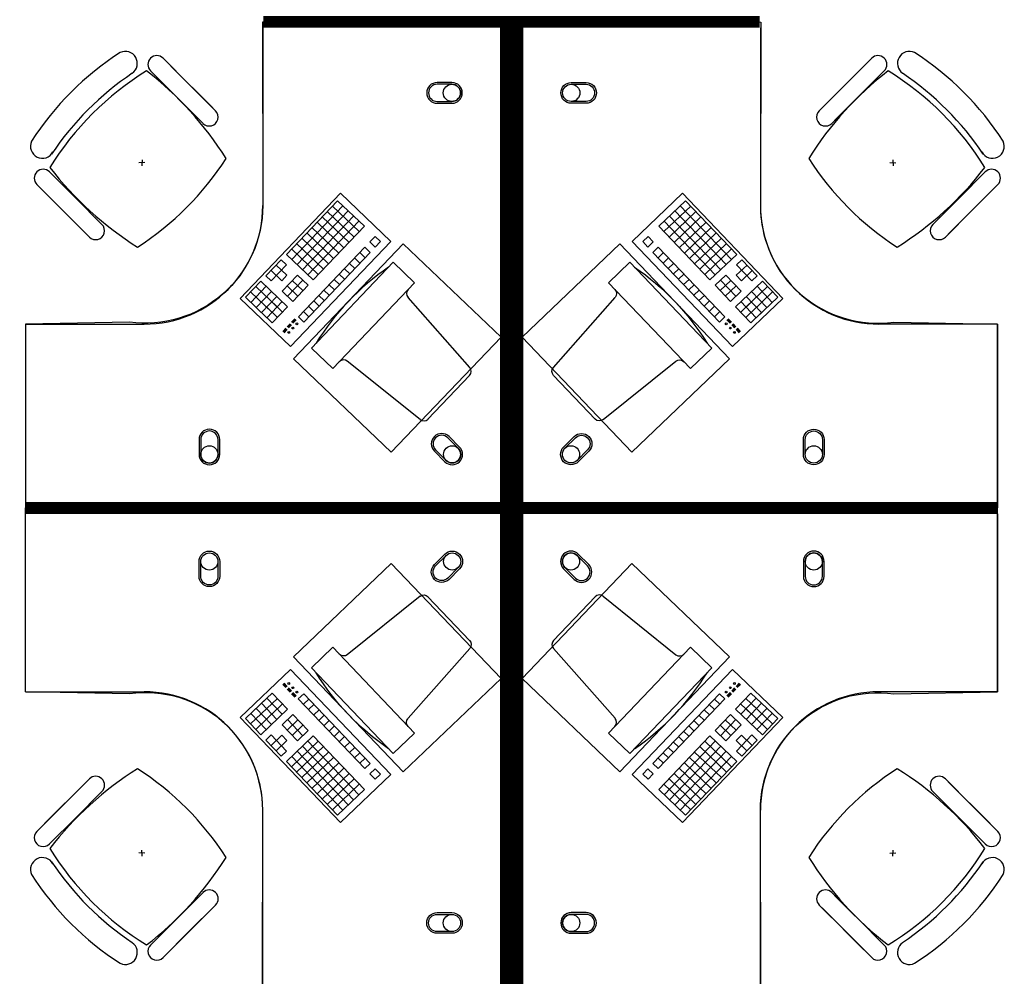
# Model space of a CAD drawing. Header units: millimetres. Extents: x -312551 to 250764, y -35891 to 59426.
# Tile 91 of 256: x -252853 to -249531, y 46361 to 49587. Entities that reach past the tile are written whole.
import ezdxf

# ---------------------------------------------------------------- set-up
doc = ezdxf.new("R2010")
doc.units = ezdxf.units.MM
doc.header["$LTSCALE"] = 2.5
doc.layers.add('FO-00 - FURN$0$SP-01$0$FIT-OUT$0$FURNITURE', color=22, linetype='Continuous')

# ---------------------------------------------------------------- blocks, each defined once
blk = doc.blocks.new('FO-00 - FURN$0$SP-01$0$FIT-OUT$0$PC')
at = {"layer": 'FO-00 - FURN$0$SP-01$0$FIT-OUT$0$FURNITURE', "linetype": 'Continuous'}
for p, q in [((241.8, -93.1), (98, -236.8)), ((268.8, -92), (509.4, -294.6)), ((96.9, -263.9), (299.5, -504.5))]:
    blk.add_line(p, q, dxfattribs=at)
blk.add_lwpolyline([(276, -553.9), (346.7, -624.6), (629.5, -341.8), (558.8, -271)], close=True, dxfattribs=at)
for centre, radius, start, end in [((255.9, -107.2), 20, 49.8991, 135), ((112.2, -251), 20, 135, 220.1009), ((522.3, -279.3), 20, 229.8991, 315), ((-109.9, 114.8), 864, 303.1779, 326.8221), ((284.2, -517.4), 20, 315, 40.1009)]:
    blk.add_arc(centre, radius, start, end, dxfattribs=at)

msp = doc.modelspace()

# ---------------------------------------------------------------- linework, layer by layer
at = {"color": 8}
for p, q in [((-252032.7, 49560.5, 0), (-252032.7, 48960.5, 0)), ((-250353.7, 49560.5, 0), (-250353.7, 48960.5, 0)), ((-252369.1, 49457.3, 0), (-252280.5, 49368.7, 0)), ((-252201.6, 49289.8, 0), (-252343.1, 49431.2, 0)), ((-250145.7, 49289.8, 0), (-250004.3, 49431.2, 0)), ((-249978.3, 49457.3, 0), (-250066.9, 49368.7, 0)), ((-252473.1, 49406.9, 0), (-252473, 49406.8, 0)), ((-252411.5, 49414.8, 0), (-252322.9, 49326.2, 0)), ((-249935.8, 49414.8, 0), (-250024.4, 49326.2, 0)), ((-249874.3, 49406.9, 0), (-249874.4, 49406.8, 0)), ((-252244.1, 49247.4, 0), (-252385.5, 49388.8, 0)), ((-252191.9, 49280.1, 0), (-252280.5, 49368.7, 0)), ((-250155.5, 49280.1, 0), (-250066.9, 49368.7, 0)), ((-250103.3, 49247.4, 0), (-249961.9, 49388.8, 0)), ((-252234.3, 49237.6, 0), (-252322.9, 49326.2, 0)), ((-250113, 49237.6, 0), (-250024.4, 49326.2, 0)), ((-252430.6, 49105.4, 0), (-252450.5, 49104.4, 0)), ((-252440, 49114.9, 0), (-252441, 49094.9, 0)), ((-249916.8, 49105.4, 0), (-249896.8, 49104.4, 0)), ((-249907.3, 49114.9, 0), (-249906.3, 49094.9, 0)), ((-252752.5, 49073.9, 0), (-252663.9, 48985.3, 0)), ((-249594.9, 49073.9, 0), (-249683.5, 48985.3, 0)), ((-252794.9, 49031.5, 0), (-252706.3, 48942.9, 0)), ((-252627.4, 48864, 0), (-252768.9, 49005.4, 0)), ((-252108.6, 48647.2, 0), (-251770.3, 49001.7, 0)), ((-251770.3, 49001.7, 0), (-251600.3, 48839.5, 0)), ((-251770.3, 49001.7, 0), (-251600.3, 48839.5, 0)), ((-251770.3, 49001.7, 0), (-251600.3, 48839.5, 0)), ((-250616.1, 49001.7, 0), (-250786.1, 48839.5, 0)), ((-250616.1, 49001.7, 0), (-250786.1, 48839.5, 0)), ((-250616.1, 49001.7, 0), (-250786.1, 48839.5, 0)), ((-250277.8, 48647.2, 0), (-250616.1, 49001.7, 0)), ((-249719.9, 48864, 0), (-249578.5, 49005.4, 0)), ((-249552.5, 49031.5, 0), (-249641.1, 48942.9, 0)), ((-252575.3, 48896.7, 0), (-252663.9, 48985.3, 0)), ((-251780.3, 48976.8, 0), (-251952.9, 48795.9, 0)), ((-251780.3, 48976.8, 0), (-251689.9, 48890.5, 0)), ((-251780.3, 48976.8, 0), (-251689.9, 48890.5, 0)), ((-251780.3, 48976.8, 0), (-251689.9, 48890.5, 0)), ((-250606, 48976.8, 0), (-250696.5, 48890.5, 0)), ((-250606, 48976.8, 0), (-250696.5, 48890.5, 0)), ((-250606, 48976.8, 0), (-250696.5, 48890.5, 0)), ((-250606, 48976.8, 0), (-250433.5, 48795.9, 0)), ((-249772.1, 48896.7, 0), (-249683.5, 48985.3, 0)), ((-252617.7, 48854.3, 0), (-252706.3, 48942.9, 0)), ((-251762.3, 48959.5, 0), (-251934.8, 48778.6, 0)), ((-251744.2, 48942.2, 0), (-251916.8, 48761.4, 0)), ((-251814.9, 48940.6, 0), (-251724.4, 48854.3, 0)), ((-251797.6, 48958.7, 0), (-251707.2, 48872.4, 0)), ((-250588.8, 48958.7, 0), (-250679.2, 48872.4, 0)), ((-250571.5, 48940.6, 0), (-250662, 48854.3, 0)), ((-250642.2, 48942.2, 0), (-250469.6, 48761.4, 0)), ((-250624.1, 48959.5, 0), (-250451.5, 48778.6, 0)), ((-249729.7, 48854.3, 0), (-249641.1, 48942.9, 0)), ((-251726.1, 48925, 0), (-251898.7, 48744.1, 0)), ((-251708, 48907.7, 0), (-251880.6, 48726.9, 0)), ((-251849.4, 48904.4, 0), (-251758.9, 48818.1, 0)), ((-251832.1, 48922.5, 0), (-251741.7, 48836.2, 0)), ((-250678.4, 48907.7, 0), (-250505.8, 48726.9, 0)), ((-250660.3, 48925, 0), (-250487.7, 48744.1, 0)), ((-250554.3, 48922.5, 0), (-250644.7, 48836.2, 0)), ((-250537, 48904.4, 0), (-250627.4, 48818.1, 0)), ((-251883.9, 48868.2, 0), (-251793.5, 48781.9, 0)), ((-251866.6, 48886.3, 0), (-251776.2, 48800, 0)), ((-251689.9, 48890.5, 0), (-251862.5, 48709.6, 0)), ((-250696.5, 48890.5, 0), (-250523.9, 48709.6, 0)), ((-250519.7, 48886.3, 0), (-250610.2, 48800, 0)), ((-250502.5, 48868.2, 0), (-250592.9, 48781.9, 0)), ((-251600.3, 48839.5, 0), (-251938.6, 48485, 0)), ((-251901.2, 48850.1, 0), (-251810.7, 48763.9, 0)), ((-251653.7, 48855.9, 0), (-251671, 48837.9, 0)), ((-251671, 48837.9, 0), (-251652.9, 48820.6, 0)), ((-251653.7, 48855.9, 0), (-251635.7, 48838.7, 0)), ((-251653.7, 48855.9, 0), (-251635.7, 48838.7, 0)), ((-251653.7, 48855.9, 0), (-251635.7, 48838.7, 0)), ((-251635.7, 48838.7, 0), (-251652.9, 48820.6, 0)), ((-250786.1, 48839.5, 0), (-250447.8, 48485, 0)), ((-250732.6, 48855.9, 0), (-250750.7, 48838.7, 0)), ((-250732.6, 48855.9, 0), (-250750.7, 48838.7, 0)), ((-250732.6, 48855.9, 0), (-250750.7, 48838.7, 0)), ((-250750.7, 48838.7, 0), (-250733.5, 48820.6, 0)), ((-250715.4, 48837.9, 0), (-250733.5, 48820.6, 0)), ((-250732.6, 48855.9, 0), (-250715.4, 48837.9, 0)), ((-250485.2, 48850.1, 0), (-250575.7, 48763.9, 0)), ((-251935.7, 48814, 0), (-251845.2, 48727.7, 0)), ((-251918.4, 48832.1, 0), (-251828, 48745.8, 0)), ((-251688.3, 48819.8, 0), (-251912.6, 48584.6, 0)), ((-251670.2, 48802.5, 0), (-251894.5, 48567.4, 0)), ((-251705.5, 48801.7, 0), (-251687.4, 48784.4, 0)), ((-251688.3, 48819.8, 0), (-251670.2, 48802.5, 0)), ((-250698.1, 48819.8, 0), (-250716.2, 48802.5, 0)), ((-250716.2, 48802.5, 0), (-250491.8, 48567.4, 0)), ((-250680.9, 48801.7, 0), (-250699, 48784.4, 0)), ((-250698.1, 48819.8, 0), (-250473.8, 48584.6, 0)), ((-250468, 48832.1, 0), (-250558.4, 48745.8, 0)), ((-250450.7, 48814, 0), (-250541.1, 48727.7, 0)), ((-251970.2, 48777.8, 0), (-252022, 48723.5, 0)), ((-251970.2, 48777.8, 0), (-251952.1, 48760.5, 0)), ((-251952.9, 48795.9, 0), (-251862.5, 48709.6, 0)), ((-251722.8, 48783.6, 0), (-251704.7, 48766.3, 0)), ((-250663.6, 48783.6, 0), (-250681.7, 48766.3, 0)), ((-250433.5, 48795.9, 0), (-250523.9, 48709.6, 0)), ((-250416.2, 48777.8, 0), (-250434.3, 48760.5, 0)), ((-250416.2, 48777.8, 0), (-250364.4, 48723.5, 0)), ((-252004.7, 48741.6, 0), (-251968.5, 48707.1, 0)), ((-251952.1, 48760.5, 0), (-252003.9, 48706.3, 0)), ((-251987.5, 48759.7, 0), (-251951.3, 48725.2, 0)), ((-251757.3, 48747.4, 0), (-251739.2, 48730.2, 0)), ((-251740, 48765.5, 0), (-251721.9, 48748.2, 0)), ((-250646.4, 48765.5, 0), (-250664.4, 48748.2, 0)), ((-250629.1, 48747.4, 0), (-250647.2, 48730.2, 0)), ((-250398.9, 48759.7, 0), (-250435.1, 48725.2, 0)), ((-250434.3, 48760.5, 0), (-250382.5, 48706.3, 0)), ((-250381.7, 48741.6, 0), (-250417.8, 48707.1, 0)), ((-252039.2, 48705.5, 0), (-252091, 48651.2, 0)), ((-252039.2, 48705.5, 0), (-251948.8, 48619.2, 0)), ((-252022, 48723.5, 0), (-252003.9, 48706.3, 0)), ((-251951.3, 48725.2, 0), (-251968.5, 48707.1, 0)), ((-251915.9, 48726, 0), (-251967.7, 48671.8, 0)), ((-251897.8, 48708.8, 0), (-251949.6, 48654.5, 0)), ((-251933.2, 48707.9, 0), (-251897, 48673.4, 0)), ((-251915.9, 48726, 0), (-251879.8, 48691.5, 0)), ((-251791.8, 48711.2, 0), (-251773.7, 48694, 0)), ((-251774.6, 48729.3, 0), (-251756.5, 48712.1, 0)), ((-250611.8, 48729.3, 0), (-250629.9, 48712.1, 0)), ((-250594.6, 48711.2, 0), (-250612.7, 48694, 0)), ((-250470.5, 48726, 0), (-250506.6, 48691.5, 0)), ((-250453.2, 48707.9, 0), (-250489.4, 48673.4, 0)), ((-250488.5, 48708.8, 0), (-250436.8, 48654.5, 0)), ((-250470.5, 48726, 0), (-250418.7, 48671.8, 0)), ((-250347.2, 48705.5, 0), (-250437.6, 48619.2, 0)), ((-250435.1, 48725.2, 0), (-250417.8, 48707.1, 0)), ((-250364.4, 48723.5, 0), (-250382.5, 48706.3, 0)), ((-250347.2, 48705.5, 0), (-250295.4, 48651.2, 0)), ((-252073.8, 48669.3, 0), (-252001.4, 48600.2, 0)), ((-252021.1, 48688.2, 0), (-252072.9, 48633.9, 0)), ((-252056.5, 48687.4, 0), (-251984.1, 48618.3, 0)), ((-252003.1, 48670.9, 0), (-252054.8, 48616.7, 0)), ((-251967.7, 48671.8, 0), (-251931.5, 48637.2, 0)), ((-251950.5, 48689.9, 0), (-251914.3, 48655.3, 0)), ((-251879.8, 48691.5, 0), (-251931.5, 48637.2, 0)), ((-251826.3, 48675.1, 0), (-251808.2, 48657.8, 0)), ((-251809.1, 48693.2, 0), (-251791, 48675.9, 0)), ((-250577.3, 48693.2, 0), (-250595.4, 48675.9, 0)), ((-250560.1, 48675.1, 0), (-250578.1, 48657.8, 0)), ((-250506.6, 48691.5, 0), (-250454.8, 48637.2, 0)), ((-250435.9, 48689.9, 0), (-250472.1, 48655.3, 0)), ((-250418.7, 48671.8, 0), (-250454.8, 48637.2, 0)), ((-250329.9, 48687.4, 0), (-250402.2, 48618.3, 0)), ((-250312.6, 48669.3, 0), (-250385, 48600.2, 0)), ((-250383.3, 48670.9, 0), (-250331.5, 48616.7, 0)), ((-250365.2, 48688.2, 0), (-250313.5, 48633.9, 0)), ((-251938.6, 48485, 0), (-252108.6, 48647.2, 0)), ((-252091, 48651.2, 0), (-252018.7, 48582.2, 0)), ((-251985, 48653.7, 0), (-252036.8, 48599.4, 0)), ((-251985, 48653.7, 0), (-252036.8, 48599.4, 0)), ((-251966.9, 48636.4, 0), (-252018.7, 48582.2, 0)), ((-251966.9, 48636.4, 0), (-252018.7, 48582.2, 0)), ((-252002.2, 48635.6, 0), (-251966.1, 48601.1, 0)), ((-251860.8, 48638.9, 0), (-251842.8, 48621.6, 0)), ((-251843.6, 48657, 0), (-251825.5, 48639.7, 0)), ((-250542.8, 48657, 0), (-250560.9, 48639.7, 0)), ((-250525.5, 48638.9, 0), (-250543.6, 48621.6, 0)), ((-250447.8, 48485, 0), (-250277.8, 48647.2, 0)), ((-250384.2, 48635.6, 0), (-250420.3, 48601.1, 0)), ((-250419.5, 48636.4, 0), (-250367.7, 48582.2, 0)), ((-250419.5, 48636.4, 0), (-250367.7, 48582.2, 0)), ((-250401.4, 48653.7, 0), (-250349.6, 48599.4, 0)), ((-250401.4, 48653.7, 0), (-250349.6, 48599.4, 0)), ((-250295.4, 48651.2, 0), (-250367.7, 48582.2, 0)), ((-252019.5, 48617.5, 0), (-251983.3, 48583, 0)), ((-251948.8, 48619.2, 0), (-252000.6, 48564.9, 0)), ((-251895.4, 48602.7, 0), (-251877.3, 48585.5, 0)), ((-251878.1, 48620.8, 0), (-251860, 48603.6, 0)), ((-250508.3, 48620.8, 0), (-250526.4, 48603.6, 0)), ((-250491, 48602.7, 0), (-250509.1, 48585.5, 0)), ((-250437.6, 48619.2, 0), (-250385.8, 48564.9, 0)), ((-250366.9, 48617.5, 0), (-250403.1, 48583, 0)), ((-252036.8, 48599.4, 0), (-252000.6, 48564.9, 0)), ((-251924.3, 48578.9, 0), (-251935.3, 48567.4, 0)), ((-251922.8, 48577.6, 0), (-251933.8, 48566, 0)), ((-251921.4, 48576.2, 0), (-251932.4, 48564.7, 0)), ((-251919.9, 48574.8, 0), (-251930.9, 48563.3, 0)), ((-251912.6, 48584.6, 0), (-251894.5, 48567.4, 0)), ((-250473.8, 48584.6, 0), (-250491.8, 48567.4, 0)), ((-250466.5, 48574.8, 0), (-250455.5, 48563.3, 0)), ((-250465, 48576.2, 0), (-250454, 48564.7, 0)), ((-250463.6, 48577.6, 0), (-250452.6, 48566, 0)), ((-250462.1, 48578.9, 0), (-250451.1, 48567.4, 0)), ((-250349.6, 48599.4, 0), (-250385.8, 48564.9, 0)), ((-252832.7, 48560.5, 0), (-252432.7, 48560.5, 0)), ((-251954.9, 48546.6, 0), (-251965.3, 48535.6, 0)), ((-251953.4, 48545.2, 0), (-251963.9, 48534.2, 0)), ((-251952, 48543.8, 0), (-251962.4, 48532.9, 0)), ((-251950.5, 48542.4, 0), (-251961, 48531.5, 0)), ((-251940.3, 48561.9, 0), (-251949.9, 48551.8, 0)), ((-251938.8, 48560.5, 0), (-251948.4, 48550.4, 0)), ((-251937.4, 48559.1, 0), (-251947, 48549, 0)), ((-251935.9, 48557.7, 0), (-251945.5, 48547.7, 0)), ((-250450.5, 48557.7, 0), (-250440.9, 48547.7, 0)), ((-250449, 48559.1, 0), (-250439.4, 48549, 0)), ((-250447.6, 48560.5, 0), (-250438, 48550.4, 0)), ((-250446.1, 48561.9, 0), (-250436.5, 48551.8, 0)), ((-250435.9, 48542.4, 0), (-250425.4, 48531.5, 0)), ((-250434.4, 48543.8, 0), (-250424, 48532.9, 0)), ((-250433, 48545.2, 0), (-250422.5, 48534.2, 0)), ((-250431.5, 48546.6, 0), (-250421.1, 48535.6, 0)), ((-249553.7, 48560.5, 0), (-249953.7, 48560.5, 0)), ((-249553.7, 47960.5, 0), (-249553.7, 48560.5, 0)), ((-249553.7, 47920.5, 0), (-249553.7, 47320.5, 0)), ((-251938.6, 47395.9, 0), (-252108.6, 47233.7, 0)), ((-251600.3, 47041.4, 0), (-251938.6, 47395.9, 0)), ((-250786.1, 47041.4, 0), (-250447.8, 47395.9, 0)), ((-250447.8, 47395.9, 0), (-250277.8, 47233.7, 0)), ((-251954.9, 47334.4, 0), (-251965.3, 47345.3, 0)), ((-251953.4, 47335.7, 0), (-251963.9, 47346.7, 0)), ((-251952, 47337.1, 0), (-251962.4, 47348.1, 0)), ((-251950.5, 47338.5, 0), (-251961, 47349.5, 0)), ((-250435.9, 47338.5, 0), (-250425.4, 47349.5, 0)), ((-250434.5, 47337.1, 0), (-250424, 47348.1, 0)), ((-250433, 47335.7, 0), (-250422.5, 47346.7, 0)), ((-250431.6, 47334.4, 0), (-250421.1, 47345.3, 0)), ((-252832.8, 47320.5, 0), (-252432.8, 47320.5, 0)), ((-252036.8, 47281.5, 0), (-252000.6, 47316, 0)), ((-251948.8, 47261.8, 0), (-252000.6, 47316, 0)), ((-251940.3, 47319.1, 0), (-251949.9, 47329.1, 0)), ((-251938.8, 47320.5, 0), (-251948.4, 47330.5, 0)), ((-251937.4, 47321.8, 0), (-251947, 47331.9, 0)), ((-251935.9, 47323.2, 0), (-251945.5, 47333.3, 0)), ((-251924.3, 47302, 0), (-251935.3, 47313.5, 0)), ((-251922.9, 47303.4, 0), (-251933.9, 47314.9, 0)), ((-251921.4, 47304.7, 0), (-251932.4, 47316.3, 0)), ((-251920, 47306.1, 0), (-251931, 47317.7, 0)), ((-251912.7, 47296.3, 0), (-251894.6, 47313.6, 0)), ((-251670.2, 47078.4, 0), (-251894.6, 47313.6, 0)), ((-250716.2, 47078.4, 0), (-250491.9, 47313.6, 0)), ((-250473.8, 47296.3, 0), (-250491.9, 47313.6, 0)), ((-250466.5, 47306.1, 0), (-250455.5, 47317.7, 0)), ((-250465, 47304.7, 0), (-250454, 47316.3, 0)), ((-250463.6, 47303.4, 0), (-250452.6, 47314.9, 0)), ((-250462.1, 47302, 0), (-250451.1, 47313.5, 0)), ((-250450.5, 47323.2, 0), (-250440.9, 47333.3, 0)), ((-250449, 47321.8, 0), (-250439.4, 47331.9, 0)), ((-250447.6, 47320.5, 0), (-250438, 47330.5, 0)), ((-250446.2, 47319.1, 0), (-250436.6, 47329.1, 0)), ((-250437.6, 47261.8, 0), (-250385.8, 47316, 0)), ((-250349.7, 47281.5, 0), (-250385.8, 47316, 0)), ((-249553.7, 47320.5, 0), (-249953.7, 47320.5, 0)), ((-252091, 47229.7, 0), (-252018.7, 47298.8, 0)), ((-252073.8, 47211.7, 0), (-252001.4, 47280.7, 0)), ((-251985, 47227.3, 0), (-252036.8, 47281.5, 0)), ((-251985, 47227.3, 0), (-252036.8, 47281.5, 0)), ((-252019.5, 47263.4, 0), (-251983.3, 47297.9, 0)), ((-251966.9, 47244.5, 0), (-252018.7, 47298.8, 0)), ((-251966.9, 47244.5, 0), (-252018.7, 47298.8, 0)), ((-252002.3, 47245.3, 0), (-251966.1, 47279.9, 0)), ((-251688.3, 47061.2, 0), (-251912.7, 47296.3, 0)), ((-251895.4, 47278.2, 0), (-251877.3, 47295.5, 0)), ((-251878.1, 47260.1, 0), (-251860.1, 47277.4, 0)), ((-250698.2, 47061.2, 0), (-250473.8, 47296.3, 0)), ((-250508.3, 47260.1, 0), (-250526.4, 47277.4, 0)), ((-250491, 47278.2, 0), (-250509.1, 47295.5, 0)), ((-250384.2, 47245.3, 0), (-250420.4, 47279.9, 0)), ((-250419.5, 47244.5, 0), (-250367.8, 47298.8, 0)), ((-250419.5, 47244.5, 0), (-250367.8, 47298.8, 0)), ((-250366.9, 47263.4, 0), (-250403.1, 47297.9, 0)), ((-250401.4, 47227.3, 0), (-250349.7, 47281.5, 0)), ((-250401.4, 47227.3, 0), (-250349.7, 47281.5, 0)), ((-250312.7, 47211.7, 0), (-250385, 47280.7, 0)), ((-250295.4, 47229.7, 0), (-250367.8, 47298.8, 0)), ((-252021.2, 47192.7, 0), (-252073, 47247, 0)), ((-252056.5, 47193.6, 0), (-251984.2, 47262.6, 0)), ((-252003.1, 47210, 0), (-252054.9, 47264.3, 0)), ((-252039.3, 47175.5, 0), (-251948.8, 47261.8, 0)), ((-251967.7, 47209.2, 0), (-251931.6, 47243.7, 0)), ((-251879.8, 47189.4, 0), (-251931.6, 47243.7, 0)), ((-251860.9, 47242, 0), (-251842.8, 47259.3, 0)), ((-251843.6, 47223.9, 0), (-251825.5, 47241.2, 0)), ((-250542.8, 47223.9, 0), (-250560.9, 47241.2, 0)), ((-250525.6, 47242, 0), (-250543.7, 47259.3, 0)), ((-250506.7, 47189.4, 0), (-250454.9, 47243.7, 0)), ((-250418.7, 47209.2, 0), (-250454.9, 47243.7, 0)), ((-250347.2, 47175.5, 0), (-250437.6, 47261.8, 0)), ((-250329.9, 47193.6, 0), (-250402.3, 47262.6, 0)), ((-250383.4, 47210, 0), (-250331.6, 47264.3, 0)), ((-250365.3, 47192.7, 0), (-250313.5, 47247, 0)), ((-252108.6, 47233.7, 0), (-251770.3, 46879.2, 0)), ((-252039.3, 47175.5, 0), (-252091, 47229.7, 0)), ((-251916, 47154.9, 0), (-251967.7, 47209.2, 0)), ((-251950.5, 47191.1, 0), (-251914.3, 47225.6, 0)), ((-251897.9, 47172.2, 0), (-251949.7, 47226.4, 0)), ((-251933.2, 47173, 0), (-251897.1, 47207.5, 0)), ((-251826.4, 47205.9, 0), (-251808.3, 47223.1, 0)), ((-251809.1, 47187.8, 0), (-251791, 47205, 0)), ((-250277.8, 47233.7, 0), (-250616.1, 46879.2, 0)), ((-250577.3, 47187.8, 0), (-250595.4, 47205, 0)), ((-250560.1, 47205.9, 0), (-250578.2, 47223.1, 0)), ((-250453.2, 47173, 0), (-250489.4, 47207.5, 0)), ((-250488.6, 47172.2, 0), (-250436.8, 47226.4, 0)), ((-250436, 47191.1, 0), (-250472.1, 47225.6, 0)), ((-250470.5, 47154.9, 0), (-250418.7, 47209.2, 0)), ((-250347.2, 47175.5, 0), (-250295.4, 47229.7, 0)), ((-252022, 47157.4, 0), (-252003.9, 47174.7, 0)), ((-252004.7, 47139.3, 0), (-251968.6, 47173.8, 0)), ((-251952.1, 47120.4, 0), (-252003.9, 47174.7, 0)), ((-251951.3, 47155.7, 0), (-251968.6, 47173.8, 0)), ((-251953, 47085, 0), (-251862.5, 47171.3, 0)), ((-251916, 47154.9, 0), (-251879.8, 47189.4, 0)), ((-251689.9, 46990.5, 0), (-251862.5, 47171.3, 0)), ((-251791.8, 47169.7, 0), (-251773.8, 47186.9, 0)), ((-250696.5, 46990.5, 0), (-250523.9, 47171.3, 0)), ((-250594.6, 47169.7, 0), (-250612.7, 47186.9, 0)), ((-250433.5, 47085, 0), (-250523.9, 47171.3, 0)), ((-250470.5, 47154.9, 0), (-250506.7, 47189.4, 0)), ((-250435.1, 47155.7, 0), (-250417.9, 47173.8, 0)), ((-250434.3, 47120.4, 0), (-250382.5, 47174.7, 0)), ((-250381.7, 47139.3, 0), (-250417.9, 47173.8, 0)), ((-250364.4, 47157.4, 0), (-250382.5, 47174.7, 0)), ((-251970.2, 47103.1, 0), (-252022, 47157.4, 0)), ((-251987.5, 47121.2, 0), (-251951.3, 47155.7, 0)), ((-251935.7, 47067, 0), (-251845.3, 47153.3, 0)), ((-251708, 46973.2, 0), (-251880.6, 47154.1, 0)), ((-251774.6, 47151.6, 0), (-251756.5, 47168.9, 0)), ((-251757.3, 47133.5, 0), (-251739.2, 47150.8, 0)), ((-250678.4, 46973.2, 0), (-250505.8, 47154.1, 0)), ((-250629.1, 47133.5, 0), (-250647.2, 47150.8, 0)), ((-250611.9, 47151.6, 0), (-250629.9, 47168.9, 0)), ((-250450.7, 47067, 0), (-250541.2, 47153.3, 0)), ((-250399, 47121.2, 0), (-250435.1, 47155.7, 0)), ((-250416.2, 47103.1, 0), (-250364.4, 47157.4, 0)), ((-251970.2, 47103.1, 0), (-251952.1, 47120.4, 0)), ((-251918.4, 47048.9, 0), (-251828, 47135.2, 0)), ((-251744.2, 46938.7, 0), (-251916.8, 47119.6, 0)), ((-251901.2, 47030.8, 0), (-251810.8, 47117.1, 0)), ((-251726.1, 46956, 0), (-251898.7, 47136.8, 0)), ((-251740.1, 47115.4, 0), (-251722, 47132.7, 0)), ((-251722.8, 47097.3, 0), (-251704.7, 47114.6, 0)), ((-250663.6, 47097.3, 0), (-250681.7, 47114.6, 0)), ((-250646.4, 47115.4, 0), (-250664.5, 47132.7, 0)), ((-250660.3, 46956, 0), (-250487.7, 47136.8, 0)), ((-250642.2, 46938.7, 0), (-250469.7, 47119.6, 0)), ((-250485.3, 47030.8, 0), (-250575.7, 47117.1, 0)), ((-250468, 47048.9, 0), (-250558.4, 47135.2, 0)), ((-250416.2, 47103.1, 0), (-250434.3, 47120.4, 0)), ((-251780.4, 46904.2, 0), (-251953, 47085, 0)), ((-251762.3, 46921.4, 0), (-251934.9, 47102.3, 0)), ((-251883.9, 47012.7, 0), (-251793.5, 47099, 0)), ((-251866.7, 46994.6, 0), (-251776.2, 47080.9, 0)), ((-251705.5, 47079.3, 0), (-251687.5, 47096.5, 0)), ((-251688.3, 47061.2, 0), (-251670.2, 47078.4, 0)), ((-250698.2, 47061.2, 0), (-250716.2, 47078.4, 0)), ((-250680.9, 47079.3, 0), (-250699, 47096.5, 0)), ((-250624.2, 46921.4, 0), (-250451.6, 47102.3, 0)), ((-250519.8, 46994.6, 0), (-250610.2, 47080.9, 0)), ((-250606.1, 46904.2, 0), (-250433.5, 47085, 0)), ((-250502.5, 47012.7, 0), (-250592.9, 47099, 0)), ((-251849.4, 46976.5, 0), (-251759, 47062.8, 0)), ((-251832.1, 46958.4, 0), (-251741.7, 47044.7, 0)), ((-251770.3, 46879.2, 0), (-251600.3, 47041.4, 0)), ((-251770.3, 46879.2, 0), (-251600.3, 47041.4, 0)), ((-251770.3, 46879.2, 0), (-251600.3, 47041.4, 0)), ((-251671, 47043.1, 0), (-251652.9, 47060.3, 0)), ((-251653.8, 47025, 0), (-251671, 47043.1, 0)), ((-251653.8, 47025, 0), (-251635.7, 47042.3, 0)), ((-251653.8, 47025, 0), (-251635.7, 47042.3, 0)), ((-251653.8, 47025, 0), (-251635.7, 47042.3, 0)), ((-251635.7, 47042.3, 0), (-251652.9, 47060.3, 0)), ((-250616.1, 46879.2, 0), (-250786.1, 47041.4, 0)), ((-250616.1, 46879.2, 0), (-250786.1, 47041.4, 0)), ((-250616.1, 46879.2, 0), (-250786.1, 47041.4, 0)), ((-250750.8, 47042.3, 0), (-250733.5, 47060.3, 0)), ((-250732.7, 47025, 0), (-250750.8, 47042.3, 0)), ((-250732.7, 47025, 0), (-250750.8, 47042.3, 0)), ((-250732.7, 47025, 0), (-250750.8, 47042.3, 0)), ((-250715.4, 47043.1, 0), (-250733.5, 47060.3, 0)), ((-250732.7, 47025, 0), (-250715.4, 47043.1, 0)), ((-250554.3, 46958.4, 0), (-250644.7, 47044.7, 0)), ((-250537, 46976.5, 0), (-250627.5, 47062.8, 0)), ((-252627.4, 47016.9, 0), (-252768.9, 46875.5, 0)), ((-252617.7, 47026.7, 0), (-252706.3, 46938.1, 0)), ((-251814.9, 46940.4, 0), (-251724.5, 47026.7, 0)), ((-251797.6, 46922.3, 0), (-251707.2, 47008.6, 0)), ((-250588.8, 46922.3, 0), (-250679.2, 47008.6, 0)), ((-250571.6, 46940.4, 0), (-250662, 47026.7, 0)), ((-249729.7, 47026.7, 0), (-249641.1, 46938.1, 0)), ((-249719.9, 47016.9, 0), (-249578.5, 46875.5, 0)), ((-252575.3, 46984.2, 0), (-252663.9, 46895.6, 0)), ((-251780.4, 46904.2, 0), (-251689.9, 46990.5, 0)), ((-251780.4, 46904.2, 0), (-251689.9, 46990.5, 0)), ((-251780.4, 46904.2, 0), (-251689.9, 46990.5, 0)), ((-250606.1, 46904.2, 0), (-250696.5, 46990.5, 0)), ((-250606.1, 46904.2, 0), (-250696.5, 46990.5, 0)), ((-250606.1, 46904.2, 0), (-250696.5, 46990.5, 0)), ((-249772.1, 46984.2, 0), (-249683.5, 46895.6, 0)), ((-252794.9, 46849.5, 0), (-252706.3, 46938.1, 0)), ((-252032.8, 46320.5, 0), (-252032.8, 46920.5, 0)), ((-250353.7, 46320.5, 0), (-250353.7, 46920.5, 0)), ((-249552.5, 46849.5, 0), (-249641.1, 46938.1, 0)), ((-252752.5, 46807, 0), (-252663.9, 46895.6, 0)), ((-249594.9, 46807, 0), (-249683.5, 46895.6, 0)), ((-252430.6, 46775.5, 0), (-252450.5, 46776.5, 0)), ((-252440, 46766, 0), (-252441, 46786, 0)), ((-249916.8, 46775.5, 0), (-249896.8, 46776.5, 0)), ((-249907.3, 46766, 0), (-249906.3, 46786, 0)), ((-252234.3, 46643.3, 0), (-252322.9, 46554.7, 0)), ((-250113, 46643.3, 0), (-250024.4, 46554.7, 0)), ((-252244.1, 46633.6, 0), (-252385.5, 46492.1, 0)), ((-250103.3, 46633.6, 0), (-249961.9, 46492.1, 0)), ((-252201.6, 46591.1, 0), (-252343.1, 46449.7, 0)), ((-252191.9, 46600.9, 0), (-252280.5, 46512.3, 0)), ((-250155.5, 46600.9, 0), (-250066.9, 46512.3, 0)), ((-250145.7, 46591.1, 0), (-250004.3, 46449.7, 0)), ((-252411.5, 46466.1, 0), (-252322.9, 46554.7, 0)), ((-249935.8, 46466.1, 0), (-250024.4, 46554.7, 0)), ((-252369.1, 46423.7, 0), (-252280.5, 46512.3, 0)), ((-249978.3, 46423.7, 0), (-250066.9, 46512.3, 0)), ((-252473.1, 46474, 0), (-252473, 46474.2, 0)), ((-249874.3, 46474, 0), (-249874.4, 46474.2, 0))]:
    msp.add_line(p, q, dxfattribs=at)
at = {"color": 8, "const_width": 40, "elevation": 0}
for points in [[(-252832.7, 47940.5), (-251212.7, 47940.5), (-251212.7, 49580.4), (-252030.5, 49580.4)], [(-249553.7, 47940.5), (-251173.7, 47940.5), (-251173.7, 49580.4), (-250355.9, 49580.4)], [(-252832.8, 47940.5), (-251212.8, 47940.5), (-251212.8, 46300.6), (-252030.5, 46300.6)], [(-249553.7, 47940.5), (-251173.7, 47940.5), (-251173.7, 46300.6), (-250355.9, 46300.6)]]:
    msp.add_lwpolyline(points, dxfattribs=at)
at = {"color": 8, "elevation": 0}
for points in [[(-252034, 49579.5), (-252032.7, 48960.5, -0.455459), (-252482.7, 48567.4), (-252832.7, 48560.5), (-252832.7, 47940.5), (-251212.7, 47940.5), (-251212.7, 49580.4)], [(-250352.4, 49579.5), (-250353.7, 48960.5, 0.455459), (-249903.7, 48567.4), (-249553.7, 48560.5), (-249553.7, 47940.5), (-251173.7, 47940.5), (-251173.7, 49580.4)], [(-251444.5, 49375.5, 1), (-251444.5, 49305.5), (-251394.5, 49305.5, 1), (-251394.5, 49375.5)], [(-251444.5, 49369.5, 1), (-251444.5, 49311.5), (-251394.5, 49311.5, 1), (-251394.5, 49369.5)], [(-250941.9, 49375.5, -1), (-250941.9, 49305.5), (-250991.9, 49305.5, -1), (-250991.9, 49375.5)], [(-250941.9, 49369.5, -1), (-250941.9, 49311.5), (-250991.9, 49311.5, -1), (-250991.9, 49369.5)], [(-252177.7, 48171, 1), (-252247.7, 48171), (-252247.7, 48121, 1), (-252177.7, 48121)], [(-250208.7, 48171, -1), (-250138.7, 48171), (-250138.7, 48121, -1), (-250208.7, 48121)], [(-252183.7, 48171, 1), (-252241.7, 48171), (-252241.7, 48121, 1), (-252183.7, 48121)], [(-251404.3, 48181.3, 1), (-251453.8, 48131.8), (-251418.4, 48096.5, 1), (-251368.9, 48146)], [(-251408.5, 48177.1, 1), (-251449.5, 48136.1), (-251414.2, 48100.7, 1), (-251373.2, 48141.7)], [(-250982.1, 48181.3, -1), (-250932.6, 48131.8), (-250968, 48096.5, -1), (-251017.5, 48146)], [(-250977.9, 48177.1, -1), (-250936.9, 48136.1), (-250972.2, 48100.7, -1), (-251013.2, 48141.7)], [(-250202.7, 48171, -1), (-250144.7, 48171), (-250144.7, 48121, -1), (-250202.7, 48121)], [(-252034, 46301.4), (-252032.8, 46920.5, 0.455459), (-252482.7, 47313.5), (-252832.8, 47320.5), (-252832.8, 47940.5), (-251212.8, 47940.5), (-251212.8, 46300.6)], [(-250352.5, 46301.4), (-250353.7, 46920.5, -0.455459), (-249903.7, 47313.5), (-249553.7, 47320.5), (-249553.7, 47940.5), (-251173.7, 47940.5), (-251173.7, 46300.6)], [(-252177.8, 47709.9, -1), (-252247.8, 47709.9), (-252247.8, 47759.9, -1), (-252177.8, 47759.9)], [(-252183.8, 47709.9, -1), (-252241.8, 47709.9), (-252241.8, 47759.9, -1), (-252183.8, 47759.9)], [(-251404.3, 47699.6, -1), (-251453.8, 47749.1), (-251418.4, 47784.5, -1), (-251368.9, 47735)], [(-251408.5, 47703.9, -1), (-251449.5, 47744.9), (-251414.2, 47780.2, -1), (-251373.2, 47739.2)], [(-250982.1, 47699.6, 1), (-250932.7, 47749.1), (-250968, 47784.5, 1), (-251017.5, 47735)], [(-250977.9, 47703.9, 1), (-250936.9, 47744.9), (-250972.3, 47780.2, 1), (-251013.3, 47739.2)], [(-250208.7, 47709.9, 1), (-250138.7, 47709.9), (-250138.7, 47759.9, 1), (-250208.7, 47759.9)], [(-250202.7, 47709.9, 1), (-250144.7, 47709.9), (-250144.7, 47759.9, 1), (-250202.7, 47759.9)], [(-251444.5, 46505.5, -1), (-251444.5, 46575.5), (-251394.5, 46575.5, -1), (-251394.5, 46505.5)], [(-250942, 46505.5, 1), (-250942, 46575.5), (-250992, 46575.5, 1), (-250992, 46505.5)], [(-251444.5, 46511.5, -1), (-251444.5, 46569.5), (-251394.5, 46569.5, -1), (-251394.5, 46511.5)], [(-250942, 46511.5, 1), (-250942, 46569.5), (-250992, 46569.5, 1), (-250992, 46511.5)]]:
    msp.add_lwpolyline(points, format="xyb", close=True, dxfattribs=at)
for points in [[(-251558.8, 48831), (-251928.8, 48443.2), (-251599, 48128.4), (-251228.9, 48516.2)], [(-250827.6, 48831), (-250457.5, 48443.2), (-250787.4, 48128.4), (-251157.5, 48516.2)], [(-251558.8, 47050), (-251928.9, 47437.7), (-251599, 47752.5), (-251228.9, 47364.8)], [(-250827.6, 47050), (-250457.6, 47437.7), (-250787.5, 47752.5), (-251157.5, 47364.8)]]:
    msp.add_lwpolyline(points, close=True, dxfattribs=at)
at = {"color": 8}
for centre, radius in [((-251394.5, 49340.5, 0), 29), ((-250991.9, 49340.5, 0), 29), ((-251945, 48532.6, 0), 3), ((-251931.2, 48547.1, 0), 3), ((-251917.4, 48561.5, 0), 3), ((-250469, 48561.5, 0), 3), ((-250455.2, 48547.1, 0), 3), ((-250441.4, 48532.6, 0), 3), ((-252212.7, 48121, 0), 29), ((-251393.7, 48121.2, 0), 29), ((-250992.7, 48121.2, 0), 29), ((-250173.7, 48121, 0), 29), ((-252212.8, 47759.9, 0), 29), ((-251393.7, 47759.7, 0), 29), ((-250992.8, 47759.7, 0), 29), ((-250173.7, 47759.9, 0), 29), ((-251945, 47348.3, 0), 3), ((-250441.4, 47348.3, 0), 3), ((-251931.2, 47333.9, 0), 3), ((-251917.4, 47319.4, 0), 3), ((-250469, 47319.4, 0), 3), ((-250455.2, 47333.9, 0), 3), ((-251394.5, 46540.5, 0), 29), ((-250992, 46540.5, 0), 29)]:
    msp.add_circle(centre, radius, dxfattribs=at)
for centre, radius, start, end in [((-251972, 48635.9, 0), 1000, 122.7873, 147.213), ((-252496.4, 49440, 0), 40.4, 305.2098, 115.0684), ((-252390.3, 49436.1, 0), 30, 45.0002, 225.0002), ((-249957.1, 49436.1, 0), 30, 314.9998, 134.9998), ((-249851, 49440, 0), 40.4, 64.9316, 234.7902), ((-250375.3, 48635.9, 0), 1000, 32.787, 57.2127), ((-251900.7, 48563, 0), 1000, 121.6104, 148.2587), ((-251914.7, 48577.1, 0), 1000, 123.9367, 146.1444), ((-253112, 48520.9, 0), 1127.4, 32.0604, 52.4457), ((-249235.4, 48520.9, 0), 1127.4, 127.5543, 147.9396), ((-250446.7, 48563, 0), 1000, 31.7413, 58.3896), ((-250432.6, 48577.1, 0), 1000, 33.8556, 56.0633), ((-252213.1, 49258.9, 0), 30, 225.0002, 45.0002), ((-250134.3, 49258.9, 0), 30, 134.9998, 314.9998), ((-252776.1, 49160.3, 0), 40.4, 154.932, 331.9801), ((-249571.3, 49160.3, 0), 40.4, 208.0199, 25.068), ((-252997.7, 49660.1, 0), 1000, 302.8675, 327.2662), ((-249349.7, 49660.1, 0), 1000, 212.7338, 237.1325), ((-252773.7, 49052.7, 0), 30, 45.0002, 225.0002), ((-251857, 49775.9, 0), 1127.4, 217.5276, 237.9656), ((-250490.4, 49775.9, 0), 1127.4, 302.0344, 322.4724), ((-249573.7, 49052.7, 0), 30, 314.9998, 134.9998), ((-252432.7, 48960.5, 0), 400, 270.0002, 0.0002), ((-249953.7, 48960.5, 0), 400, 179.9998, 269.9998), ((-252596.5, 48875.5, 0), 30, 225.0002, 45.0002), ((-249750.9, 48875.5, 0), 30, 134.9998, 314.9998), ((-252432.8, 46920.5, 0), 400, 359.9998, 89.9998), ((-249953.7, 46920.5, 0), 400, 90.0002, 180.0002), ((-251857, 46105, 0), 1127.4, 122.0344, 142.4724), ((-252997.7, 46220.9, 0), 1000, 32.7338, 57.1325), ((-249349.7, 46220.9, 0), 1000, 122.8675, 147.2662), ((-250490.4, 46105, 0), 1127.4, 37.5276, 57.9656), ((-252596.5, 47005.4, 0), 30, 314.9998, 134.9998), ((-249750.9, 47005.4, 0), 30, 45.0002, 225.0002), ((-252773.7, 46828.2, 0), 30, 134.9998, 314.9998), ((-249573.7, 46828.2, 0), 30, 225.0002, 45.0002), ((-251900.7, 47317.9, 0), 1000, 211.7413, 238.3896), ((-250446.7, 47317.9, 0), 1000, 301.6104, 328.2587), ((-252776.1, 46720.6, 0), 40.4, 28.0199, 205.068), ((-251914.7, 47303.8, 0), 1000, 213.8556, 236.0633), ((-253112, 47360.1, 0), 1127.4, 307.5543, 327.9396), ((-249235.4, 47360.1, 0), 1127.4, 212.0604, 232.4457), ((-250432.6, 47303.8, 0), 1000, 303.9367, 326.1444), ((-249571.3, 46720.6, 0), 40.4, 334.932, 151.9801), ((-251972, 47245, 0), 1000, 212.787, 237.2127), ((-250375.3, 47245, 0), 1000, 302.7873, 327.213), ((-252213.1, 46622.1, 0), 30, 314.9998, 134.9998), ((-250134.3, 46622.1, 0), 30, 45.0002, 225.0002), ((-252496.4, 46440.9, 0), 40.4, 244.9316, 54.7902), ((-249851, 46440.9, 0), 40.4, 125.2098, 295.0684), ((-252390.3, 46444.9, 0), 30, 134.9998, 314.9998), ((-249957.1, 46444.9, 0), 30, 225.0002, 45.0002)]:
    msp.add_arc(centre, radius, start, end, dxfattribs=at)

# ---------------------------------------------------------------- block references
at = {"color": 8, "extrusion": (-2.60602e-30, 6.3055e-29, -1), "xscale": -1, "zscale": -1, "rotation": 178.6594780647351}
msp.add_blockref('FO-00 - FURN$0$SP-01$0$FIT-OUT$0$PC', (251231.3, 48152.8, 0), dxfattribs=at)
at = {"color": 8, "xscale": -1}
for p, rotation in [((-251155.1, 48152.8, 0), 178.6594780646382), ((-251231.3, 47728.1, 0), 358.6594780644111)]:
    msp.add_blockref('FO-00 - FURN$0$SP-01$0$FIT-OUT$0$PC', p, dxfattribs=dict(at, rotation=rotation))
at = {"color": 8, "extrusion": (2.60602e-30, -6.3055e-29, -1), "xscale": -1, "zscale": -1, "rotation": 358.6594780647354}
msp.add_blockref('FO-00 - FURN$0$SP-01$0$FIT-OUT$0$PC', (251155.1, 47728.1, 0), dxfattribs=at)

doc.saveas('drawing.dxf')
